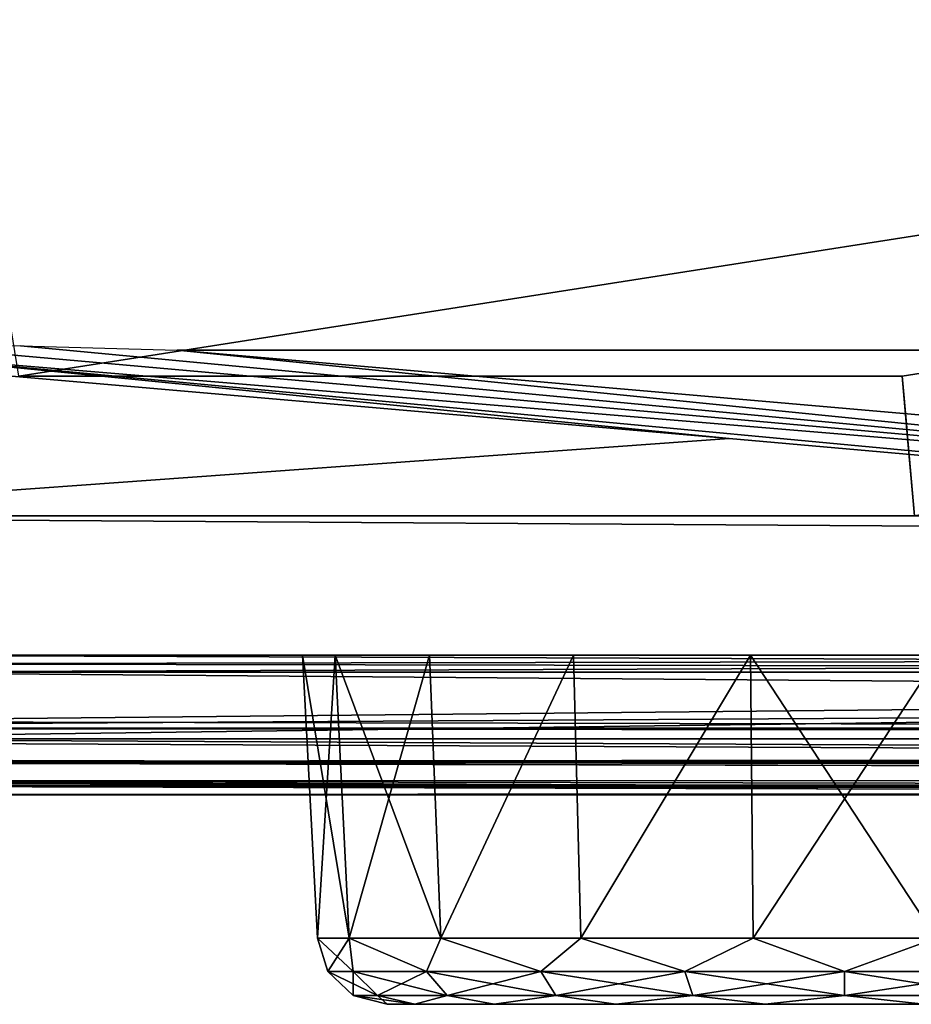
# Model space of a CAD drawing. Header units: millimetres. Extents: x -125 to 125, y -4 to 53.
# Tile 10 of 140: x -118.41 to -112.02, y -3.5 to 3.55. Entities that reach past the tile are written whole.
import ezdxf

# ---------------------------------------------------------------- set-up
doc = ezdxf.new("R2010")
doc.units = ezdxf.units.MM
doc.header["$LTSCALE"] = 65.185185
for name, color, linetype in [('1', 7, 'CONTINUOUS'), ('14', 7, 'CONTINUOUS'), ('18', 7, 'CONTINUOUS'), ('2', 7, 'CONTINUOUS'), ('20', 7, 'CONTINUOUS'), ('205', 7, 'CONTINUOUS'), ('207', 7, 'CONTINUOUS'), ('209', 7, 'CONTINUOUS'), ('21', 7, 'CONTINUOUS'), ('211', 7, 'CONTINUOUS'), ('23', 7, 'CONTINUOUS'), ('257', 7, 'CONTINUOUS'), ('258', 7, 'CONTINUOUS'), ('259', 7, 'CONTINUOUS'), ('26', 7, 'CONTINUOUS'), ('261', 7, 'CONTINUOUS'), ('267', 7, 'CONTINUOUS'), ('268', 7, 'CONTINUOUS'), ('269', 7, 'CONTINUOUS'), ('270', 7, 'CONTINUOUS'), ('28', 7, 'CONTINUOUS'), ('3', 7, 'CONTINUOUS'), ('4', 7, 'CONTINUOUS'), ('505', 7, 'CONTINUOUS'), ('507', 7, 'CONTINUOUS'), ('509', 7, 'CONTINUOUS'), ('511', 7, 'CONTINUOUS'), ('514', 7, 'CONTINUOUS'), ('6', 7, 'CONTINUOUS')]:
    doc.layers.add(name, color=color, linetype=linetype)

msp = doc.modelspace()

# ---------------------------------------------------------------- linework, layer by layer
at = {"layer": '1', "color": 7, "linetype": 'Continuous'}
for points in [[(-123.8345, -2, -124.334), (-41.8745, -2, -124.334), (-122.9176, -2, -122.9176), (-123.8345, -2, -124.334)], [(-95.8279, -2, 122.6915), (-123.8345, -2, 124.334), (-122.9176, -2, 122.9176), (-95.8279, -2, 122.6915)], [(-68.5248, -2, 122.5202), (-123.8345, -2, 124.334), (-95.8279, -2, 122.6915), (-68.5248, -2, 122.5202)], [(-42.0544, -2, 123.1456), (-123.8345, -2, 124.334), (-68.5248, -2, 122.5202), (-42.0544, -2, 123.1456)], [(-42.0544, -2, 123.762), (-123.8345, -2, 124.334), (-42.0544, -2, 123.1456), (-42.0544, -2, 123.762)], [(-42.0073, -2, 124.0654), (-123.8345, -2, 124.334), (-42.0544, -2, 123.762), (-42.0073, -2, 124.0654)], [(-41.8745, -2, 124.334), (-123.8345, -2, 124.334), (-42.0073, -2, 124.0654), (-41.8745, -2, 124.334)], [(-122.9176, -2, -122.9176), (-41.8745, -2, -124.334), (-95.8564, -2, -122.6916), (-122.9176, -2, -122.9176)]]:
    msp.add_3dface(points, dxfattribs=at)
at = {"layer": '14', "color": 7, "linetype": 'Continuous'}
for points in [[(-123.8345, -1.5218, -124.8336), (123.8345, -1.5218, -124.8336), (123.8345, -1.7623, -124.7597), (-123.8345, -1.5218, -124.8336)], [(-123.8345, -1.5218, -124.8336), (123.8345, -1.7623, -124.7597), (-123.8345, -1.7623, -124.7597), (-123.8345, -1.5218, -124.8336)], [(123.8345, -1.7623, -124.7597), (123.8345, -1.9366, -124.5777), (-123.8345, -1.7623, -124.7597), (123.8345, -1.7623, -124.7597)], [(41.0668, -1.9508, -124.5504), (38.9332, -1.9508, -124.5504), (-123.8345, -1.7623, -124.7597), (41.0668, -1.9508, -124.5504)], [(123.8345, -1.9366, -124.5777), (41.0668, -1.9508, -124.5504), (-123.8345, -1.7623, -124.7597), (123.8345, -1.9366, -124.5777)], [(-123.8345, -1.9366, -124.5777), (-123.8345, -1.7623, -124.7597), (-41.0668, -1.9508, -124.5504), (-123.8345, -1.9366, -124.5777)], [(-38.9332, -1.9508, -124.5504), (-41.0668, -1.9508, -124.5504), (-123.8345, -1.7623, -124.7597), (-38.9332, -1.9508, -124.5504)], [(38.9332, -1.9508, -124.5504), (-38.9332, -1.9508, -124.5504), (-123.8345, -1.7623, -124.7597), (38.9332, -1.9508, -124.5504)], [(-41.8745, -2, -124.334), (-123.8345, -1.9366, -124.5777), (-41.7134, -1.9917, -124.425), (-41.8745, -2, -124.334)], [(-41.8745, -2, -124.334), (-123.8345, -2, -124.334), (-123.8345, -1.9366, -124.5777), (-41.8745, -2, -124.334)], [(-41.2741, -1.9561, -124.539), (-123.8345, -1.9366, -124.5777), (-41.0668, -1.9508, -124.5504), (-41.2741, -1.9561, -124.539)], [(-41.4902, -1.9714, -124.5008), (-123.8345, -1.9366, -124.5777), (-41.2741, -1.9561, -124.539), (-41.4902, -1.9714, -124.5008)], [(-41.7134, -1.9917, -124.425), (-123.8345, -1.9366, -124.5777), (-41.4902, -1.9714, -124.5008), (-41.7134, -1.9917, -124.425)]]:
    msp.add_3dface(points, dxfattribs=at)
at = {"layer": '18', "color": 7, "linetype": 'Continuous'}
for points in [[(123.8345, -1.5218, 124.8336), (-123.8345, -1.5218, 124.8336), (-123.8345, -1.7623, 124.7597), (123.8345, -1.5218, 124.8336)], [(123.8345, -1.5218, 124.8336), (-123.8345, -1.7623, 124.7597), (123.8345, -1.7623, 124.7597), (123.8345, -1.5218, 124.8336)], [(-123.8345, -1.7623, 124.7597), (-123.8345, -1.9366, 124.5777), (123.8345, -1.7623, 124.7597), (-123.8345, -1.7623, 124.7597)], [(-123.8345, -1.9366, 124.5777), (-41.0668, -1.9508, 124.5504), (123.8345, -1.7623, 124.7597), (-123.8345, -1.9366, 124.5777)], [(-123.8345, -1.9366, 124.5777), (-123.8345, -2, 124.334), (-41.0668, -1.9508, 124.5504), (-123.8345, -1.9366, 124.5777)], [(-41.0668, -1.9508, 124.5504), (-123.8345, -2, 124.334), (-41.2731, -1.956, 124.5391), (-41.0668, -1.9508, 124.5504)], [(-41.2731, -1.956, 124.5391), (-123.8345, -2, 124.334), (-41.5021, -1.9724, 124.4978), (-41.2731, -1.956, 124.5391)], [(-41.5021, -1.9724, 124.4978), (-123.8345, -2, 124.334), (-41.7201, -1.9922, 124.422), (-41.5021, -1.9724, 124.4978)], [(-123.8345, -2, 124.334), (-41.8745, -2, 124.334), (-41.7201, -1.9922, 124.422), (-123.8345, -2, 124.334)]]:
    msp.add_3dface(points, dxfattribs=at)
at = {"layer": '2', "color": 7, "linetype": 'Continuous'}
for points in [[(-123.901, 0, 124.9), (123.901, 0, 124.9), (-123.901, 0, -124.9), (-123.901, 0, 124.9)], [(-123.901, 0, -124.9), (123.901, 0, 124.9), (123.901, 0, -124.9), (-123.901, 0, -124.9)]]:
    msp.add_3dface(points, dxfattribs=at)
at = {"layer": '20', "color": 7, "linetype": 'Continuous'}
for points in [[(17.1336, -1, 120.1095), (-120.6472, -1, 119.9336), (120.6472, -1, 119.9336), (17.1336, -1, 120.1095)], [(-17.1336, -1, -120.1095), (-120.6472, -1, -119.9336), (-120.5945, -1, -120.2479), (-17.1336, -1, -120.1095)], [(120.6472, -1, -119.9336), (-120.6472, -1, -119.9336), (-17.1336, -1, -120.1095), (120.6472, -1, -119.9336)], [(120.3783, -1, -85.6675), (-120.6472, -1, -119.9336), (120.6472, -1, -119.9336), (120.3783, -1, -85.6675)], [(-120.3783, -1, -85.6675), (-120.6472, -1, -119.9336), (120.3783, -1, -85.6675), (-120.3783, -1, -85.6675)], [(-17.1336, -1, 120.1095), (-120.6472, -1, 119.9336), (17.1336, -1, 120.1095), (-17.1336, -1, 120.1095)], [(-51.4007, -1, 120.1991), (-120.6472, -1, 119.9336), (-17.1336, -1, 120.1095), (-51.4007, -1, 120.1991)], [(-120.5945, -1, 120.2479), (-120.6472, -1, 119.9336), (-51.4007, -1, 120.1991), (-120.5945, -1, 120.2479)], [(-120.6472, -1, 119.9336), (-120.3783, -1, 85.6675), (120.6472, -1, 119.9336), (-120.6472, -1, 119.9336)], [(-120.4588, -1, 120.4588), (-120.5945, -1, 120.2479), (-85.6675, -1, 120.3783), (-120.4588, -1, 120.4588)], [(-51.4007, -1, -120.1991), (-17.1336, -1, -120.1095), (-120.5945, -1, -120.2479), (-51.4007, -1, -120.1991)], [(-85.6675, -1, 120.3783), (-120.5945, -1, 120.2479), (-51.4007, -1, 120.1991), (-85.6675, -1, 120.3783)], [(-120.4588, -1, -120.4588), (-85.6675, -1, -120.3783), (-120.5945, -1, -120.2479), (-120.4588, -1, -120.4588)], [(-85.6675, -1, -120.3783), (-51.4007, -1, -120.1991), (-120.5945, -1, -120.2479), (-85.6675, -1, -120.3783)], [(-119.9336, -1, 120.6472), (-120.4588, -1, 120.4588), (-85.6675, -1, 120.3783), (-119.9336, -1, 120.6472)], [(-120.2479, -1, -120.5945), (-85.6675, -1, -120.3783), (-120.4588, -1, -120.4588), (-120.2479, -1, -120.5945)], [(120.1991, -1, -51.4007), (-120.3783, -1, -85.6675), (120.3783, -1, -85.6675), (120.1991, -1, -51.4007)], [(-120.1991, -1, -51.4007), (-120.3783, -1, -85.6675), (120.1991, -1, -51.4007), (-120.1991, -1, -51.4007)], [(120.6472, -1, 119.9336), (-120.3783, -1, 85.6675), (120.3783, -1, 85.6675), (120.6472, -1, 119.9336)], [(-120.3783, -1, 85.6675), (-120.1991, -1, 51.4007), (120.3783, -1, 85.6675), (-120.3783, -1, 85.6675)], [(-119.9336, -1, -120.6472), (-85.6675, -1, -120.3783), (-120.2479, -1, -120.5945), (-119.9336, -1, -120.6472)], [(-120.1991, -1, 51.4007), (-120.1095, -1, 17.1336), (120.1991, -1, 51.4007), (-120.1991, -1, 51.4007)], [(120.1095, -1, -17.1336), (-120.1991, -1, -51.4007), (120.1991, -1, -51.4007), (120.1095, -1, -17.1336)], [(-120.1095, -1, -17.1336), (-120.1991, -1, -51.4007), (120.1095, -1, -17.1336), (-120.1095, -1, -17.1336)], [(120.3783, -1, 85.6675), (-120.1991, -1, 51.4007), (120.1991, -1, 51.4007), (120.3783, -1, 85.6675)], [(120.1095, -1, 17.1336), (-120.1095, -1, -17.1336), (120.1095, -1, -17.1336), (120.1095, -1, 17.1336)], [(-120.1095, -1, 17.1336), (-120.1095, -1, -17.1336), (120.1095, -1, 17.1336), (-120.1095, -1, 17.1336)], [(120.1991, -1, 51.4007), (-120.1095, -1, 17.1336), (120.1095, -1, 17.1336), (120.1991, -1, 51.4007)]]:
    msp.add_3dface(points, dxfattribs=at)
at = {"layer": '205', "color": 7, "linetype": 'Continuous'}
for points in [[(-120.0561, -1.1213, 120.7696), (-85.6675, -1, 120.3783), (-84.8372, -1.1213, 120.4942), (-120.0561, -1.1213, 120.7696)], [(-85.6675, -1, 120.3783), (-120.0561, -1.1213, 120.7696), (-119.9949, -1.0607, 120.7084), (-85.6675, -1, 120.3783)], [(-119.9336, -1, 120.6472), (-85.6675, -1, 120.3783), (-119.9949, -1.0607, 120.7084), (-119.9336, -1, 120.6472)]]:
    msp.add_3dface(points, dxfattribs=at)
at = {"layer": '207', "color": 7, "linetype": 'Continuous'}
for points in [[(-119.9336, -1, -120.6472), (-119.9949, -1.0607, -120.7084), (-86.1635, -1.1213, -120.5029), (-119.9336, -1, -120.6472)], [(-85.6675, -1, -120.3783), (-119.9336, -1, -120.6472), (-86.1635, -1.1213, -120.5029), (-85.6675, -1, -120.3783)], [(-119.9949, -1.0607, -120.7084), (-120.0561, -1.1213, -120.7696), (-86.1635, -1.1213, -120.5029), (-119.9949, -1.0607, -120.7084)]]:
    msp.add_3dface(points, dxfattribs=at)
at = {"layer": '209', "color": 7, "linetype": 'Continuous'}
for points in [[(-60.452, -1.5981, -120.9804), (-120.0561, -1.1213, -120.7696), (-120.6273, -1.4734, -121.1984), (-60.452, -1.5981, -120.9804)], [(-86.1635, -1.1213, -120.5029), (-120.0561, -1.1213, -120.7696), (-60.452, -1.5981, -120.9804), (-86.1635, -1.1213, -120.5029)], [(-120.8934, -1.5978, -121.3982), (-60.452, -1.5981, -120.9804), (-120.6273, -1.4734, -121.1984), (-120.8934, -1.5978, -121.3982)], [(-121.2886, -1.7463, -121.6948), (-60.9384, -1.898, -121.7069), (-120.8934, -1.5978, -121.3982), (-121.2886, -1.7463, -121.6948)], [(-120.8934, -1.5978, -121.3982), (-60.9384, -1.898, -121.7069), (-60.452, -1.5981, -120.9804), (-120.8934, -1.5978, -121.3982)], [(-121.8706, -1.8979, -122.1317), (-60.9384, -1.898, -121.7069), (-121.2886, -1.7463, -121.6948), (-121.8706, -1.8979, -122.1317)], [(-122.0625, -1.9323, -122.2757), (-95.8564, -2, -122.6916), (-121.8706, -1.8979, -122.1317), (-122.0625, -1.9323, -122.2757)], [(-95.8564, -2, -122.6916), (-68.7932, -2, -122.5215), (-121.8706, -1.8979, -122.1317), (-95.8564, -2, -122.6916)], [(-121.8706, -1.8979, -122.1317), (-68.7932, -2, -122.5215), (-60.9384, -1.898, -121.7069), (-121.8706, -1.8979, -122.1317)], [(-122.9176, -2, -122.9176), (-95.8564, -2, -122.6916), (-122.0625, -1.9323, -122.2757), (-122.9176, -2, -122.9176)]]:
    msp.add_3dface(points, dxfattribs=at)
at = {"layer": '21', "color": 7, "linetype": 'Continuous'}
for points in [[(-116.147, -1, -113.8274), (-116.2748, -3.0262, -112.5), (-116.381, -1, -112.5), (-116.147, -1, -113.8274)], [(-116.0472, -3.0262, -113.7911), (-116.2748, -3.0262, -112.5), (-116.147, -1, -113.8274), (-116.0472, -3.0262, -113.7911)], [(-115.473, -1, -114.9947), (-116.0472, -3.0262, -113.7911), (-116.147, -1, -113.8274), (-115.473, -1, -114.9947)], [(-115.3917, -3.0262, -114.9264), (-116.0472, -3.0262, -113.7911), (-115.473, -1, -114.9947), (-115.3917, -3.0262, -114.9264)], [(-114.4405, -1, -115.861), (-115.3917, -3.0262, -114.9264), (-115.473, -1, -114.9947), (-114.4405, -1, -115.861)], [(-114.3874, -3.0262, -115.7691), (-115.3917, -3.0262, -114.9264), (-114.4405, -1, -115.861), (-114.3874, -3.0262, -115.7691)], [(-113.1739, -1, -116.3221), (-114.3874, -3.0262, -115.7691), (-114.4405, -1, -115.861), (-113.1739, -1, -116.3221)], [(-113.1555, -3.0262, -116.2175), (-114.3874, -3.0262, -115.7691), (-113.1739, -1, -116.3221), (-113.1555, -3.0262, -116.2175)], [(-111.8261, -1, -116.3221), (-113.1555, -3.0262, -116.2175), (-113.1739, -1, -116.3221), (-111.8261, -1, -116.3221)], [(-111.8445, -3.0262, -116.2175), (-113.1555, -3.0262, -116.2175), (-111.8261, -1, -116.3221), (-111.8445, -3.0262, -116.2175)]]:
    msp.add_3dface(points, dxfattribs=at)
at = {"layer": '211', "color": 7, "linetype": 'Continuous'}
for points in [[(-84.8372, -1.1213, 120.4942), (-120.8934, -1.5978, 121.3982), (-120.6273, -1.4734, 121.1984), (-84.8372, -1.1213, 120.4942)], [(-84.8372, -1.1213, 120.4942), (-60.452, -1.5981, 120.9804), (-120.8934, -1.5978, 121.3982), (-84.8372, -1.1213, 120.4942)], [(-120.0561, -1.1213, 120.7696), (-84.8372, -1.1213, 120.4942), (-120.6273, -1.4734, 121.1984), (-120.0561, -1.1213, 120.7696)], [(-120.95, -1.6216, 121.4407), (-60.9384, -1.898, 121.7069), (-121.2886, -1.7463, 121.6948), (-120.95, -1.6216, 121.4407)], [(-120.8934, -1.5978, 121.3982), (-60.9384, -1.898, 121.7069), (-120.95, -1.6216, 121.4407), (-120.8934, -1.5978, 121.3982)], [(-60.452, -1.5981, 120.9804), (-60.9384, -1.898, 121.7069), (-120.8934, -1.5978, 121.3982), (-60.452, -1.5981, 120.9804)], [(-60.9384, -1.898, 121.7069), (-121.8706, -1.8979, 122.1317), (-121.2886, -1.7463, 121.6948), (-60.9384, -1.898, 121.7069)], [(-121.8706, -1.8979, 122.1317), (-95.8279, -2, 122.6915), (-121.9179, -1.907, 122.1672), (-121.8706, -1.8979, 122.1317)], [(-60.9384, -1.898, 121.7069), (-95.8279, -2, 122.6915), (-121.8706, -1.8979, 122.1317), (-60.9384, -1.898, 121.7069)], [(-95.8279, -2, 122.6915), (-122.9176, -2, 122.9176), (-122.0625, -1.9323, 122.2757), (-95.8279, -2, 122.6915)], [(-121.9179, -1.907, 122.1672), (-95.8279, -2, 122.6915), (-122.0625, -1.9323, 122.2757), (-121.9179, -1.907, 122.1672)]]:
    msp.add_3dface(points, dxfattribs=at)
at = {"layer": '23', "color": 7, "linetype": 'Continuous'}
for points in [[(-116.147, -1, 111.1726), (-116.2748, -3.0262, 112.5), (-116.381, -1, 112.5), (-116.147, -1, 111.1726)], [(-116.0472, -3.0262, 111.2089), (-116.2748, -3.0262, 112.5), (-116.147, -1, 111.1726), (-116.0472, -3.0262, 111.2089)], [(-115.473, -1, 110.0053), (-116.0472, -3.0262, 111.2089), (-116.147, -1, 111.1726), (-115.473, -1, 110.0053)], [(-115.3917, -3.0262, 110.0736), (-116.0472, -3.0262, 111.2089), (-115.473, -1, 110.0053), (-115.3917, -3.0262, 110.0736)], [(-114.4405, -1, 109.139), (-115.3917, -3.0262, 110.0736), (-115.473, -1, 110.0053), (-114.4405, -1, 109.139)], [(-114.3874, -3.0262, 109.2309), (-115.3917, -3.0262, 110.0736), (-114.4405, -1, 109.139), (-114.3874, -3.0262, 109.2309)], [(-113.1739, -1, 108.6779), (-114.3874, -3.0262, 109.2309), (-114.4405, -1, 109.139), (-113.1739, -1, 108.6779)], [(-113.1555, -3.0262, 108.7825), (-114.3874, -3.0262, 109.2309), (-113.1739, -1, 108.6779), (-113.1555, -3.0262, 108.7825)], [(-111.8261, -1, 108.6779), (-113.1555, -3.0262, 108.7825), (-113.1739, -1, 108.6779), (-111.8261, -1, 108.6779)], [(-111.8445, -3.0262, 108.7825), (-113.1555, -3.0262, 108.7825), (-111.8261, -1, 108.6779), (-111.8445, -3.0262, 108.7825)]]:
    msp.add_3dface(points, dxfattribs=at)
at = {"layer": '257', "color": 7, "linetype": 'Continuous'}
msp.add_3dface([(-83.7711, 1.1868, 123.0492), (-117.2787, 1.1868, 123.3064), (-110.1624, 0.5645, 123.3543), (-83.7711, 1.1868, 123.0492)], dxfattribs=at)
at = {"layer": '258', "color": 7, "linetype": 'Continuous'}
msp.add_3dface([(-117.2787, 1.1868, -123.3064), (-83.7711, 1.1868, -123.0492), (-110.7374, 0.6153, -123.3502), (-117.2787, 1.1868, -123.3064)], dxfattribs=at)
at = {"layer": '259', "color": 7, "linetype": 'Continuous'}
for points in [[(-113.3263, 0.5543, -123.4232), (-121.0144, 0, -123.9438), (-119.5364, 1.093, -123.3834), (-113.3263, 0.5543, -123.4232)], [(-107.0568, 0, -123.4683), (-121.0144, 0, -123.9438), (-113.3263, 0.5543, -123.4232), (-107.0568, 0, -123.4683)]]:
    msp.add_3dface(points, dxfattribs=at)
at = {"layer": '26', "color": 7, "linetype": 'Continuous'}
for points in [[(-116.381, -1, 112.5), (-116.2748, -3.0262, 112.5), (-116.0472, -3.0262, 113.7911), (-116.381, -1, 112.5)], [(-116.381, -1, 112.5), (-116.0472, -3.0262, 113.7911), (-116.147, -1, 113.8274), (-116.381, -1, 112.5)], [(-116.147, -1, 113.8274), (-115.3917, -3.0262, 114.9264), (-115.473, -1, 114.9947), (-116.147, -1, 113.8274)], [(-116.0472, -3.0262, 113.7911), (-115.3917, -3.0262, 114.9264), (-116.147, -1, 113.8274), (-116.0472, -3.0262, 113.7911)], [(-115.473, -1, 114.9947), (-115.3917, -3.0262, 114.9264), (-114.4405, -1, 115.861), (-115.473, -1, 114.9947)], [(-115.3917, -3.0262, 114.9264), (-114.3874, -3.0262, 115.7691), (-114.4405, -1, 115.861), (-115.3917, -3.0262, 114.9264)], [(-114.4405, -1, 115.861), (-114.3874, -3.0262, 115.7691), (-113.1739, -1, 116.3221), (-114.4405, -1, 115.861)], [(-114.3874, -3.0262, 115.7691), (-113.1555, -3.0262, 116.2175), (-113.1739, -1, 116.3221), (-114.3874, -3.0262, 115.7691)], [(-113.1739, -1, 116.3221), (-111.8445, -3.0262, 116.2175), (-111.8261, -1, 116.3221), (-113.1739, -1, 116.3221)], [(-113.1555, -3.0262, 116.2175), (-111.8445, -3.0262, 116.2175), (-113.1739, -1, 116.3221), (-113.1555, -3.0262, 116.2175)]]:
    msp.add_3dface(points, dxfattribs=at)
at = {"layer": '261', "color": 7, "linetype": 'Continuous'}
for points in [[(-119.5298, 1.168, -123.3514), (-119.523, 1.2452, -123.3248), (-105.5124, 0, -123.4261), (-119.5298, 1.168, -123.3514)], [(-119.523, 1.2452, -123.3248), (-118.4009, 1.216, -123.3134), (-105.5124, 0, -123.4261), (-119.523, 1.2452, -123.3248)], [(-118.4009, 1.216, -123.3134), (-117.2787, 1.1868, -123.3064), (-105.5124, 0, -123.4261), (-118.4009, 1.216, -123.3134)], [(-113.3263, 0.5543, -123.4232), (-119.5364, 1.093, -123.3834), (-119.5298, 1.168, -123.3514), (-113.3263, 0.5543, -123.4232)], [(-107.0568, 0, -123.4683), (-113.3263, 0.5543, -123.4232), (-119.5298, 1.168, -123.3514), (-107.0568, 0, -123.4683)], [(-107.0568, 0, -123.4683), (-119.5298, 1.168, -123.3514), (-105.5124, 0, -123.4261), (-107.0568, 0, -123.4683)], [(-117.2787, 1.1868, -123.3064), (-110.7374, 0.6153, -123.3502), (-105.5124, 0, -123.4261), (-117.2787, 1.1868, -123.3064)]]:
    msp.add_3dface(points, dxfattribs=at)
at = {"layer": '267', "color": 7, "linetype": 'Continuous'}
for points in [[(-116.2748, -3.0262, -112.5), (-116.0472, -3.0262, -113.7911), (-116.1995, -3.265, -112.5), (-116.2748, -3.0262, -112.5)], [(-116.0472, -3.0262, -113.7911), (-116.0185, -3.265, -113.6432), (-116.1995, -3.265, -112.5), (-116.0472, -3.0262, -113.7911)], [(-116.0472, -3.0262, -113.7911), (-115.493, -3.265, -114.6745), (-116.0185, -3.265, -113.6432), (-116.0472, -3.0262, -113.7911)], [(-116.0472, -3.0262, -113.7911), (-115.3917, -3.0262, -114.9264), (-115.493, -3.265, -114.6745), (-116.0472, -3.0262, -113.7911)], [(-115.3917, -3.0262, -114.9264), (-114.6745, -3.265, -115.493), (-115.493, -3.265, -114.6745), (-115.3917, -3.0262, -114.9264)], [(-115.3917, -3.0262, -114.9264), (-114.3874, -3.0262, -115.7691), (-114.6745, -3.265, -115.493), (-115.3917, -3.0262, -114.9264)], [(-114.3874, -3.0262, -115.7691), (-113.6432, -3.265, -116.0185), (-114.6745, -3.265, -115.493), (-114.3874, -3.0262, -115.7691)], [(-114.3874, -3.0262, -115.7691), (-113.1555, -3.0262, -116.2175), (-113.6432, -3.265, -116.0185), (-114.3874, -3.0262, -115.7691)], [(-113.1555, -3.0262, -116.2175), (-112.5, -3.265, -116.1995), (-113.6432, -3.265, -116.0185), (-113.1555, -3.0262, -116.2175)], [(-113.1555, -3.0262, -116.2175), (-111.8445, -3.0262, -116.2175), (-112.5, -3.265, -116.1995), (-113.1555, -3.0262, -116.2175)], [(-111.8445, -3.0262, -116.2175), (-111.3568, -3.265, -116.0185), (-112.5, -3.265, -116.1995), (-111.8445, -3.0262, -116.2175)], [(-116.0185, -3.265, -113.6432), (-116.0177, -3.4374, -112.5), (-116.1995, -3.265, -112.5), (-116.0185, -3.265, -113.6432)], [(-115.8455, -3.4374, -113.587), (-116.0177, -3.4374, -112.5), (-116.0185, -3.265, -113.6432), (-115.8455, -3.4374, -113.587)], [(-115.493, -3.265, -114.6745), (-115.8455, -3.4374, -113.587), (-116.0185, -3.265, -113.6432), (-115.493, -3.265, -114.6745)], [(-115.3459, -3.4374, -114.5677), (-115.8455, -3.4374, -113.587), (-115.493, -3.265, -114.6745), (-115.3459, -3.4374, -114.5677)], [(-114.6745, -3.265, -115.493), (-115.3459, -3.4374, -114.5677), (-115.493, -3.265, -114.6745), (-114.6745, -3.265, -115.493)], [(-114.5677, -3.4374, -115.3459), (-115.3459, -3.4374, -114.5677), (-114.6745, -3.265, -115.493), (-114.5677, -3.4374, -115.3459)], [(-113.6432, -3.265, -116.0185), (-114.5677, -3.4374, -115.3459), (-114.6745, -3.265, -115.493), (-113.6432, -3.265, -116.0185)], [(-113.587, -3.4374, -115.8455), (-114.5677, -3.4374, -115.3459), (-113.6432, -3.265, -116.0185), (-113.587, -3.4374, -115.8455)], [(-112.5, -3.265, -116.1995), (-113.587, -3.4374, -115.8455), (-113.6432, -3.265, -116.0185), (-112.5, -3.265, -116.1995)], [(-112.5, -3.4374, -116.0177), (-113.587, -3.4374, -115.8455), (-112.5, -3.265, -116.1995), (-112.5, -3.4374, -116.0177)], [(-111.413, -3.4374, -115.8455), (-112.5, -3.4374, -116.0177), (-111.3568, -3.265, -116.0185), (-111.413, -3.4374, -115.8455)], [(-111.3568, -3.265, -116.0185), (-112.5, -3.4374, -116.0177), (-112.5, -3.265, -116.1995), (-111.3568, -3.265, -116.0185)], [(-115.8455, -3.4374, -113.587), (-115.7755, -3.5, -112.5), (-116.0177, -3.4374, -112.5), (-115.8455, -3.4374, -113.587)], [(-115.3459, -3.4374, -114.5677), (-115.578, -3.5, -113.6202), (-115.8455, -3.4374, -113.587), (-115.3459, -3.4374, -114.5677)], [(-115.578, -3.5, -113.6202), (-115.7755, -3.5, -112.5), (-115.8455, -3.4374, -113.587), (-115.578, -3.5, -113.6202)], [(-115.0092, -3.5, -114.6054), (-115.578, -3.5, -113.6202), (-115.3459, -3.4374, -114.5677), (-115.0092, -3.5, -114.6054)], [(-114.5677, -3.4374, -115.3459), (-115.0092, -3.5, -114.6054), (-115.3459, -3.4374, -114.5677), (-114.5677, -3.4374, -115.3459)], [(-114.1378, -3.5, -115.3367), (-115.0092, -3.5, -114.6054), (-114.5677, -3.4374, -115.3459), (-114.1378, -3.5, -115.3367)], [(-113.587, -3.4374, -115.8455), (-114.1378, -3.5, -115.3367), (-114.5677, -3.4374, -115.3459), (-113.587, -3.4374, -115.8455)], [(-113.0688, -3.5, -115.7258), (-114.1378, -3.5, -115.3367), (-113.587, -3.4374, -115.8455), (-113.0688, -3.5, -115.7258)], [(-112.5, -3.4374, -116.0177), (-113.0688, -3.5, -115.7258), (-113.587, -3.4374, -115.8455), (-112.5, -3.4374, -116.0177)], [(-111.9312, -3.5, -115.7258), (-113.0688, -3.5, -115.7258), (-112.5, -3.4374, -116.0177), (-111.9312, -3.5, -115.7258)], [(-111.413, -3.4374, -115.8455), (-111.9312, -3.5, -115.7258), (-112.5, -3.4374, -116.0177), (-111.413, -3.4374, -115.8455)]]:
    msp.add_3dface(points, dxfattribs=at)
at = {"layer": '268', "color": 7, "linetype": 'Continuous'}
for points in [[(-116.0472, -3.0262, -111.2089), (-116.2748, -3.0262, -112.5), (-116.0185, -3.265, -111.3568), (-116.0472, -3.0262, -111.2089)], [(-116.2748, -3.0262, -112.5), (-116.1995, -3.265, -112.5), (-116.0185, -3.265, -111.3568), (-116.2748, -3.0262, -112.5)], [(-115.3917, -3.0262, -110.0736), (-116.0472, -3.0262, -111.2089), (-115.493, -3.265, -110.3255), (-115.3917, -3.0262, -110.0736)], [(-116.0472, -3.0262, -111.2089), (-116.0185, -3.265, -111.3568), (-115.493, -3.265, -110.3255), (-116.0472, -3.0262, -111.2089)], [(-115.3917, -3.0262, -110.0736), (-115.493, -3.265, -110.3255), (-114.6745, -3.265, -109.507), (-115.3917, -3.0262, -110.0736)], [(-114.3874, -3.0262, -109.2309), (-115.3917, -3.0262, -110.0736), (-114.6745, -3.265, -109.507), (-114.3874, -3.0262, -109.2309)], [(-114.3874, -3.0262, -109.2309), (-114.6745, -3.265, -109.507), (-113.6432, -3.265, -108.9815), (-114.3874, -3.0262, -109.2309)], [(-113.1555, -3.0262, -108.7825), (-114.3874, -3.0262, -109.2309), (-113.6432, -3.265, -108.9815), (-113.1555, -3.0262, -108.7825)], [(-113.1555, -3.0262, -108.7825), (-113.6432, -3.265, -108.9815), (-112.5, -3.265, -108.8005), (-113.1555, -3.0262, -108.7825)], [(-111.8445, -3.0262, -108.7825), (-113.1555, -3.0262, -108.7825), (-112.5, -3.265, -108.8005), (-111.8445, -3.0262, -108.7825)], [(-111.8445, -3.0262, -108.7825), (-112.5, -3.265, -108.8005), (-111.3568, -3.265, -108.9815), (-111.8445, -3.0262, -108.7825)], [(-116.1995, -3.265, -112.5), (-115.8455, -3.4374, -111.413), (-116.0185, -3.265, -111.3568), (-116.1995, -3.265, -112.5)], [(-116.1995, -3.265, -112.5), (-116.0177, -3.4374, -112.5), (-115.8455, -3.4374, -111.413), (-116.1995, -3.265, -112.5)], [(-116.0185, -3.265, -111.3568), (-115.3459, -3.4374, -110.4323), (-115.493, -3.265, -110.3255), (-116.0185, -3.265, -111.3568)], [(-115.8455, -3.4374, -111.413), (-115.3459, -3.4374, -110.4323), (-116.0185, -3.265, -111.3568), (-115.8455, -3.4374, -111.413)], [(-115.493, -3.265, -110.3255), (-114.5677, -3.4374, -109.6541), (-114.6745, -3.265, -109.507), (-115.493, -3.265, -110.3255)], [(-115.3459, -3.4374, -110.4323), (-114.5677, -3.4374, -109.6541), (-115.493, -3.265, -110.3255), (-115.3459, -3.4374, -110.4323)], [(-114.6745, -3.265, -109.507), (-113.587, -3.4374, -109.1545), (-113.6432, -3.265, -108.9815), (-114.6745, -3.265, -109.507)], [(-114.5677, -3.4374, -109.6541), (-113.587, -3.4374, -109.1545), (-114.6745, -3.265, -109.507), (-114.5677, -3.4374, -109.6541)], [(-113.6432, -3.265, -108.9815), (-112.5, -3.4374, -108.9823), (-112.5, -3.265, -108.8005), (-113.6432, -3.265, -108.9815)], [(-113.587, -3.4374, -109.1545), (-112.5, -3.4374, -108.9823), (-113.6432, -3.265, -108.9815), (-113.587, -3.4374, -109.1545)], [(-112.5, -3.265, -108.8005), (-111.413, -3.4374, -109.1545), (-111.3568, -3.265, -108.9815), (-112.5, -3.265, -108.8005)], [(-112.5, -3.4374, -108.9823), (-111.413, -3.4374, -109.1545), (-112.5, -3.265, -108.8005), (-112.5, -3.4374, -108.9823)], [(-115.7755, -3.5, -112.5), (-115.578, -3.5, -111.3798), (-116.0177, -3.4374, -112.5), (-115.7755, -3.5, -112.5)], [(-116.0177, -3.4374, -112.5), (-115.578, -3.5, -111.3798), (-115.8455, -3.4374, -111.413), (-116.0177, -3.4374, -112.5)], [(-115.8455, -3.4374, -111.413), (-115.578, -3.5, -111.3798), (-115.3459, -3.4374, -110.4323), (-115.8455, -3.4374, -111.413)], [(-115.578, -3.5, -111.3798), (-115.0092, -3.5, -110.3946), (-115.3459, -3.4374, -110.4323), (-115.578, -3.5, -111.3798)], [(-115.3459, -3.4374, -110.4323), (-115.0092, -3.5, -110.3946), (-114.5677, -3.4374, -109.6541), (-115.3459, -3.4374, -110.4323)], [(-115.0092, -3.5, -110.3946), (-114.1378, -3.5, -109.6633), (-114.5677, -3.4374, -109.6541), (-115.0092, -3.5, -110.3946)], [(-114.5677, -3.4374, -109.6541), (-114.1378, -3.5, -109.6633), (-113.587, -3.4374, -109.1545), (-114.5677, -3.4374, -109.6541)], [(-114.1378, -3.5, -109.6633), (-113.0688, -3.5, -109.2742), (-113.587, -3.4374, -109.1545), (-114.1378, -3.5, -109.6633)], [(-113.587, -3.4374, -109.1545), (-113.0688, -3.5, -109.2742), (-112.5, -3.4374, -108.9823), (-113.587, -3.4374, -109.1545)], [(-113.0688, -3.5, -109.2742), (-111.9312, -3.5, -109.2742), (-112.5, -3.4374, -108.9823), (-113.0688, -3.5, -109.2742)], [(-112.5, -3.4374, -108.9823), (-111.9312, -3.5, -109.2742), (-111.413, -3.4374, -109.1545), (-112.5, -3.4374, -108.9823)]]:
    msp.add_3dface(points, dxfattribs=at)
at = {"layer": '269', "color": 7, "linetype": 'Continuous'}
for points in [[(-116.2748, -3.0262, 112.5), (-116.1995, -3.265, 112.5), (-116.0185, -3.265, 113.6432), (-116.2748, -3.0262, 112.5)], [(-116.0472, -3.0262, 113.7911), (-116.2748, -3.0262, 112.5), (-116.0185, -3.265, 113.6432), (-116.0472, -3.0262, 113.7911)], [(-116.0472, -3.0262, 113.7911), (-116.0185, -3.265, 113.6432), (-115.493, -3.265, 114.6745), (-116.0472, -3.0262, 113.7911)], [(-115.3917, -3.0262, 114.9264), (-116.0472, -3.0262, 113.7911), (-115.493, -3.265, 114.6745), (-115.3917, -3.0262, 114.9264)], [(-115.3917, -3.0262, 114.9264), (-115.493, -3.265, 114.6745), (-114.6745, -3.265, 115.493), (-115.3917, -3.0262, 114.9264)], [(-114.3874, -3.0262, 115.7691), (-115.3917, -3.0262, 114.9264), (-114.6745, -3.265, 115.493), (-114.3874, -3.0262, 115.7691)], [(-114.3874, -3.0262, 115.7691), (-114.6745, -3.265, 115.493), (-113.6432, -3.265, 116.0185), (-114.3874, -3.0262, 115.7691)], [(-113.1555, -3.0262, 116.2175), (-114.3874, -3.0262, 115.7691), (-113.6432, -3.265, 116.0185), (-113.1555, -3.0262, 116.2175)], [(-113.1555, -3.0262, 116.2175), (-113.6432, -3.265, 116.0185), (-112.5, -3.265, 116.1995), (-113.1555, -3.0262, 116.2175)], [(-111.8445, -3.0262, 116.2175), (-113.1555, -3.0262, 116.2175), (-112.5, -3.265, 116.1995), (-111.8445, -3.0262, 116.2175)], [(-111.8445, -3.0262, 116.2175), (-112.5, -3.265, 116.1995), (-111.3568, -3.265, 116.0185), (-111.8445, -3.0262, 116.2175)], [(-116.0177, -3.4374, 112.5), (-115.8455, -3.4374, 113.587), (-116.1995, -3.265, 112.5), (-116.0177, -3.4374, 112.5)], [(-116.1995, -3.265, 112.5), (-115.8455, -3.4374, 113.587), (-116.0185, -3.265, 113.6432), (-116.1995, -3.265, 112.5)], [(-115.8455, -3.4374, 113.587), (-115.3459, -3.4374, 114.5677), (-116.0185, -3.265, 113.6432), (-115.8455, -3.4374, 113.587)], [(-116.0185, -3.265, 113.6432), (-115.3459, -3.4374, 114.5677), (-115.493, -3.265, 114.6745), (-116.0185, -3.265, 113.6432)], [(-115.3459, -3.4374, 114.5677), (-114.5677, -3.4374, 115.3459), (-115.493, -3.265, 114.6745), (-115.3459, -3.4374, 114.5677)], [(-115.493, -3.265, 114.6745), (-114.5677, -3.4374, 115.3459), (-114.6745, -3.265, 115.493), (-115.493, -3.265, 114.6745)], [(-114.5677, -3.4374, 115.3459), (-113.587, -3.4374, 115.8455), (-114.6745, -3.265, 115.493), (-114.5677, -3.4374, 115.3459)], [(-114.6745, -3.265, 115.493), (-113.587, -3.4374, 115.8455), (-113.6432, -3.265, 116.0185), (-114.6745, -3.265, 115.493)], [(-113.587, -3.4374, 115.8455), (-112.5, -3.4374, 116.0177), (-113.6432, -3.265, 116.0185), (-113.587, -3.4374, 115.8455)], [(-113.6432, -3.265, 116.0185), (-112.5, -3.4374, 116.0177), (-112.5, -3.265, 116.1995), (-113.6432, -3.265, 116.0185)], [(-112.5, -3.265, 116.1995), (-111.413, -3.4374, 115.8455), (-111.3568, -3.265, 116.0185), (-112.5, -3.265, 116.1995)], [(-112.5, -3.4374, 116.0177), (-111.413, -3.4374, 115.8455), (-112.5, -3.265, 116.1995), (-112.5, -3.4374, 116.0177)], [(-115.7755, -3.5, 112.5), (-115.578, -3.5, 113.6202), (-116.0177, -3.4374, 112.5), (-115.7755, -3.5, 112.5)], [(-116.0177, -3.4374, 112.5), (-115.578, -3.5, 113.6202), (-115.8455, -3.4374, 113.587), (-116.0177, -3.4374, 112.5)], [(-115.8455, -3.4374, 113.587), (-115.578, -3.5, 113.6202), (-115.3459, -3.4374, 114.5677), (-115.8455, -3.4374, 113.587)], [(-115.578, -3.5, 113.6202), (-115.0092, -3.5, 114.6054), (-115.3459, -3.4374, 114.5677), (-115.578, -3.5, 113.6202)], [(-115.3459, -3.4374, 114.5677), (-115.0092, -3.5, 114.6054), (-114.5677, -3.4374, 115.3459), (-115.3459, -3.4374, 114.5677)], [(-115.0092, -3.5, 114.6054), (-114.1378, -3.5, 115.3367), (-114.5677, -3.4374, 115.3459), (-115.0092, -3.5, 114.6054)], [(-114.5677, -3.4374, 115.3459), (-114.1378, -3.5, 115.3367), (-113.587, -3.4374, 115.8455), (-114.5677, -3.4374, 115.3459)], [(-114.1378, -3.5, 115.3367), (-113.0688, -3.5, 115.7258), (-113.587, -3.4374, 115.8455), (-114.1378, -3.5, 115.3367)], [(-113.587, -3.4374, 115.8455), (-113.0688, -3.5, 115.7258), (-112.5, -3.4374, 116.0177), (-113.587, -3.4374, 115.8455)], [(-113.0688, -3.5, 115.7258), (-111.9312, -3.5, 115.7258), (-112.5, -3.4374, 116.0177), (-113.0688, -3.5, 115.7258)], [(-112.5, -3.4374, 116.0177), (-111.9312, -3.5, 115.7258), (-111.413, -3.4374, 115.8455), (-112.5, -3.4374, 116.0177)]]:
    msp.add_3dface(points, dxfattribs=at)
at = {"layer": '270', "color": 7, "linetype": 'Continuous'}
for points in [[(-116.2748, -3.0262, 112.5), (-116.0472, -3.0262, 111.2089), (-116.1995, -3.265, 112.5), (-116.2748, -3.0262, 112.5)], [(-116.1995, -3.265, 112.5), (-116.0472, -3.0262, 111.2089), (-116.0185, -3.265, 111.3568), (-116.1995, -3.265, 112.5)], [(-116.0472, -3.0262, 111.2089), (-115.493, -3.265, 110.3255), (-116.0185, -3.265, 111.3568), (-116.0472, -3.0262, 111.2089)], [(-116.0472, -3.0262, 111.2089), (-115.3917, -3.0262, 110.0736), (-115.493, -3.265, 110.3255), (-116.0472, -3.0262, 111.2089)], [(-115.3917, -3.0262, 110.0736), (-114.6745, -3.265, 109.507), (-115.493, -3.265, 110.3255), (-115.3917, -3.0262, 110.0736)], [(-115.3917, -3.0262, 110.0736), (-114.3874, -3.0262, 109.2309), (-114.6745, -3.265, 109.507), (-115.3917, -3.0262, 110.0736)], [(-114.3874, -3.0262, 109.2309), (-113.6432, -3.265, 108.9815), (-114.6745, -3.265, 109.507), (-114.3874, -3.0262, 109.2309)], [(-114.3874, -3.0262, 109.2309), (-113.1555, -3.0262, 108.7825), (-113.6432, -3.265, 108.9815), (-114.3874, -3.0262, 109.2309)], [(-113.1555, -3.0262, 108.7825), (-112.5, -3.265, 108.8005), (-113.6432, -3.265, 108.9815), (-113.1555, -3.0262, 108.7825)], [(-113.1555, -3.0262, 108.7825), (-111.8445, -3.0262, 108.7825), (-112.5, -3.265, 108.8005), (-113.1555, -3.0262, 108.7825)], [(-111.8445, -3.0262, 108.7825), (-111.3568, -3.265, 108.9815), (-112.5, -3.265, 108.8005), (-111.8445, -3.0262, 108.7825)], [(-116.0177, -3.4374, 112.5), (-116.1995, -3.265, 112.5), (-116.0185, -3.265, 111.3568), (-116.0177, -3.4374, 112.5)], [(-115.493, -3.265, 110.3255), (-115.8455, -3.4374, 111.413), (-116.0185, -3.265, 111.3568), (-115.493, -3.265, 110.3255)], [(-115.8455, -3.4374, 111.413), (-116.0177, -3.4374, 112.5), (-116.0185, -3.265, 111.3568), (-115.8455, -3.4374, 111.413)], [(-115.3459, -3.4374, 110.4323), (-115.8455, -3.4374, 111.413), (-115.493, -3.265, 110.3255), (-115.3459, -3.4374, 110.4323)], [(-114.6745, -3.265, 109.507), (-115.3459, -3.4374, 110.4323), (-115.493, -3.265, 110.3255), (-114.6745, -3.265, 109.507)], [(-114.5677, -3.4374, 109.6541), (-115.3459, -3.4374, 110.4323), (-114.6745, -3.265, 109.507), (-114.5677, -3.4374, 109.6541)], [(-113.6432, -3.265, 108.9815), (-114.5677, -3.4374, 109.6541), (-114.6745, -3.265, 109.507), (-113.6432, -3.265, 108.9815)], [(-113.587, -3.4374, 109.1545), (-114.5677, -3.4374, 109.6541), (-113.6432, -3.265, 108.9815), (-113.587, -3.4374, 109.1545)], [(-112.5, -3.265, 108.8005), (-113.587, -3.4374, 109.1545), (-113.6432, -3.265, 108.9815), (-112.5, -3.265, 108.8005)], [(-112.5, -3.4374, 108.9823), (-113.587, -3.4374, 109.1545), (-112.5, -3.265, 108.8005), (-112.5, -3.4374, 108.9823)], [(-111.3568, -3.265, 108.9815), (-112.5, -3.4374, 108.9823), (-112.5, -3.265, 108.8005), (-111.3568, -3.265, 108.9815)], [(-111.413, -3.4374, 109.1545), (-112.5, -3.4374, 108.9823), (-111.3568, -3.265, 108.9815), (-111.413, -3.4374, 109.1545)], [(-115.7755, -3.5, 112.5), (-116.0177, -3.4374, 112.5), (-115.8455, -3.4374, 111.413), (-115.7755, -3.5, 112.5)], [(-115.3459, -3.4374, 110.4323), (-115.578, -3.5, 111.3798), (-115.8455, -3.4374, 111.413), (-115.3459, -3.4374, 110.4323)], [(-115.578, -3.5, 111.3798), (-115.7755, -3.5, 112.5), (-115.8455, -3.4374, 111.413), (-115.578, -3.5, 111.3798)], [(-115.0092, -3.5, 110.3946), (-115.578, -3.5, 111.3798), (-115.3459, -3.4374, 110.4323), (-115.0092, -3.5, 110.3946)], [(-114.5677, -3.4374, 109.6541), (-115.0092, -3.5, 110.3946), (-115.3459, -3.4374, 110.4323), (-114.5677, -3.4374, 109.6541)], [(-114.1378, -3.5, 109.6633), (-115.0092, -3.5, 110.3946), (-114.5677, -3.4374, 109.6541), (-114.1378, -3.5, 109.6633)], [(-113.587, -3.4374, 109.1545), (-114.1378, -3.5, 109.6633), (-114.5677, -3.4374, 109.6541), (-113.587, -3.4374, 109.1545)], [(-113.0688, -3.5, 109.2742), (-114.1378, -3.5, 109.6633), (-113.587, -3.4374, 109.1545), (-113.0688, -3.5, 109.2742)], [(-112.5, -3.4374, 108.9823), (-113.0688, -3.5, 109.2742), (-113.587, -3.4374, 109.1545), (-112.5, -3.4374, 108.9823)], [(-111.9312, -3.5, 109.2742), (-113.0688, -3.5, 109.2742), (-112.5, -3.4374, 108.9823), (-111.9312, -3.5, 109.2742)], [(-111.413, -3.4374, 109.1545), (-111.9312, -3.5, 109.2742), (-112.5, -3.4374, 108.9823), (-111.413, -3.4374, 109.1545)]]:
    msp.add_3dface(points, dxfattribs=at)
at = {"layer": '28', "color": 7, "linetype": 'Continuous'}
for points in [[(-116.381, -1, -112.5), (-116.0472, -3.0262, -111.2089), (-116.147, -1, -111.1726), (-116.381, -1, -112.5)], [(-116.381, -1, -112.5), (-116.2748, -3.0262, -112.5), (-116.0472, -3.0262, -111.2089), (-116.381, -1, -112.5)], [(-116.0472, -3.0262, -111.2089), (-115.3917, -3.0262, -110.0736), (-116.147, -1, -111.1726), (-116.0472, -3.0262, -111.2089)], [(-116.147, -1, -111.1726), (-115.3917, -3.0262, -110.0736), (-115.473, -1, -110.0053), (-116.147, -1, -111.1726)], [(-115.473, -1, -110.0053), (-115.3917, -3.0262, -110.0736), (-114.4405, -1, -109.139), (-115.473, -1, -110.0053)], [(-115.3917, -3.0262, -110.0736), (-114.3874, -3.0262, -109.2309), (-114.4405, -1, -109.139), (-115.3917, -3.0262, -110.0736)], [(-114.4405, -1, -109.139), (-114.3874, -3.0262, -109.2309), (-113.1739, -1, -108.6779), (-114.4405, -1, -109.139)], [(-114.3874, -3.0262, -109.2309), (-113.1555, -3.0262, -108.7825), (-113.1739, -1, -108.6779), (-114.3874, -3.0262, -109.2309)], [(-113.1739, -1, -108.6779), (-111.8445, -3.0262, -108.7825), (-111.8261, -1, -108.6779), (-113.1739, -1, -108.6779)], [(-113.1555, -3.0262, -108.7825), (-111.8445, -3.0262, -108.7825), (-113.1739, -1, -108.6779), (-113.1555, -3.0262, -108.7825)]]:
    msp.add_3dface(points, dxfattribs=at)
at = {"layer": '3', "color": 7, "linetype": 'Continuous'}
for points in [[(-115.578, -3.5, -111.3798), (-115.7755, -3.5, -112.5), (-109.422, -3.5, -111.3798), (-115.578, -3.5, -111.3798)], [(-115.7755, -3.5, -112.5), (-109.2245, -3.5, -112.5), (-109.422, -3.5, -111.3798), (-115.7755, -3.5, -112.5)], [(-115.578, -3.5, -113.6202), (-109.2245, -3.5, -112.5), (-115.7755, -3.5, -112.5), (-115.578, -3.5, -113.6202)], [(-109.2245, -3.5, 112.5), (-115.7755, -3.5, 112.5), (-115.578, -3.5, 111.3798), (-109.2245, -3.5, 112.5)], [(-115.578, -3.5, 113.6202), (-115.7755, -3.5, 112.5), (-109.422, -3.5, 113.6202), (-115.578, -3.5, 113.6202)], [(-109.422, -3.5, 113.6202), (-115.7755, -3.5, 112.5), (-109.2245, -3.5, 112.5), (-109.422, -3.5, 113.6202)], [(-109.9908, -3.5, -110.3946), (-115.578, -3.5, -111.3798), (-109.422, -3.5, -111.3798), (-109.9908, -3.5, -110.3946)], [(-115.0092, -3.5, -110.3946), (-115.578, -3.5, -111.3798), (-109.9908, -3.5, -110.3946), (-115.0092, -3.5, -110.3946)], [(-115.0092, -3.5, -114.6054), (-109.422, -3.5, -113.6202), (-115.578, -3.5, -113.6202), (-115.0092, -3.5, -114.6054)], [(-109.422, -3.5, -113.6202), (-109.2245, -3.5, -112.5), (-115.578, -3.5, -113.6202), (-109.422, -3.5, -113.6202)], [(-115.0092, -3.5, 110.3946), (-109.422, -3.5, 111.3798), (-115.578, -3.5, 111.3798), (-115.0092, -3.5, 110.3946)], [(-109.422, -3.5, 111.3798), (-109.2245, -3.5, 112.5), (-115.578, -3.5, 111.3798), (-109.422, -3.5, 111.3798)], [(-109.9908, -3.5, 114.6054), (-115.578, -3.5, 113.6202), (-109.422, -3.5, 113.6202), (-109.9908, -3.5, 114.6054)], [(-115.0092, -3.5, 114.6054), (-115.578, -3.5, 113.6202), (-109.9908, -3.5, 114.6054), (-115.0092, -3.5, 114.6054)], [(-110.8622, -3.5, -109.6633), (-115.0092, -3.5, -110.3946), (-109.9908, -3.5, -110.3946), (-110.8622, -3.5, -109.6633)], [(-114.1378, -3.5, -109.6633), (-115.0092, -3.5, -110.3946), (-110.8622, -3.5, -109.6633), (-114.1378, -3.5, -109.6633)], [(-114.1378, -3.5, -115.3367), (-109.9908, -3.5, -114.6054), (-115.0092, -3.5, -114.6054), (-114.1378, -3.5, -115.3367)], [(-109.9908, -3.5, -114.6054), (-109.422, -3.5, -113.6202), (-115.0092, -3.5, -114.6054), (-109.9908, -3.5, -114.6054)], [(-114.1378, -3.5, 109.6633), (-109.9908, -3.5, 110.3946), (-115.0092, -3.5, 110.3946), (-114.1378, -3.5, 109.6633)], [(-109.9908, -3.5, 110.3946), (-109.422, -3.5, 111.3798), (-115.0092, -3.5, 110.3946), (-109.9908, -3.5, 110.3946)], [(-110.8622, -3.5, 115.3367), (-115.0092, -3.5, 114.6054), (-109.9908, -3.5, 114.6054), (-110.8622, -3.5, 115.3367)], [(-114.1378, -3.5, 115.3367), (-115.0092, -3.5, 114.6054), (-110.8622, -3.5, 115.3367), (-114.1378, -3.5, 115.3367)], [(-111.9312, -3.5, -109.2742), (-114.1378, -3.5, -109.6633), (-110.8622, -3.5, -109.6633), (-111.9312, -3.5, -109.2742)], [(-113.0688, -3.5, -109.2742), (-114.1378, -3.5, -109.6633), (-111.9312, -3.5, -109.2742), (-113.0688, -3.5, -109.2742)], [(-113.0688, -3.5, -115.7258), (-110.8622, -3.5, -115.3367), (-114.1378, -3.5, -115.3367), (-113.0688, -3.5, -115.7258)], [(-110.8622, -3.5, -115.3367), (-109.9908, -3.5, -114.6054), (-114.1378, -3.5, -115.3367), (-110.8622, -3.5, -115.3367)], [(-110.8622, -3.5, 109.6633), (-109.9908, -3.5, 110.3946), (-114.1378, -3.5, 109.6633), (-110.8622, -3.5, 109.6633)], [(-111.9312, -3.5, 115.7258), (-114.1378, -3.5, 115.3367), (-110.8622, -3.5, 115.3367), (-111.9312, -3.5, 115.7258)], [(-113.0688, -3.5, 109.2742), (-110.8622, -3.5, 109.6633), (-114.1378, -3.5, 109.6633), (-113.0688, -3.5, 109.2742)], [(-113.0688, -3.5, 115.7258), (-114.1378, -3.5, 115.3367), (-111.9312, -3.5, 115.7258), (-113.0688, -3.5, 115.7258)], [(-111.9312, -3.5, -115.7258), (-110.8622, -3.5, -115.3367), (-113.0688, -3.5, -115.7258), (-111.9312, -3.5, -115.7258)], [(-111.9312, -3.5, 109.2742), (-110.8622, -3.5, 109.6633), (-113.0688, -3.5, 109.2742), (-111.9312, -3.5, 109.2742)]]:
    msp.add_3dface(points, dxfattribs=at)
at = {"layer": '4', "color": 7, "linetype": 'Continuous'}
for points in [[(123.901, 0, 124.9), (-123.901, 0, 124.9), (123.8345, -1.5218, 124.8336), (123.901, 0, 124.9)], [(123.8345, -1.5218, 124.8336), (-123.901, 0, 124.9), (-123.8345, -1.5218, 124.8336), (123.8345, -1.5218, 124.8336)]]:
    msp.add_3dface(points, dxfattribs=at)
at = {"layer": '505', "linetype": 'Continuous'}
for points in [[(112, 0, 125), (-125, 0, 125), (-121.0088, 0, 124.1092), (112, 0, 125)], [(-106.3425, 0, 123.6095), (112, 0, 123.8023), (-121.0088, 0, 124.1092), (-106.3425, 0, 123.6095)], [(112, 0, 123.8023), (112, 0, 125), (-121.0088, 0, 124.1092), (112, 0, 123.8023)]]:
    msp.add_3dface(points, dxfattribs=at)
at = {"layer": '507', "color": 253, "linetype": 'Continuous', "true_color": 0xa2afbf}
for points in [[(-125, 0, 125), (112, 0, 125), (-124.6586, 39.1161, 124.6586), (-125, 0, 125)], [(124.6586, 39.1161, 124.6586), (-124.6586, 39.1161, 124.6586), (118.4125, 1, 124.9913), (124.6586, 39.1161, 124.6586)], [(118.4125, 1, 124.9913), (-124.6586, 39.1161, 124.6586), (112.0875, 1, 124.9913), (118.4125, 1, 124.9913)], [(-124.6586, 39.1161, 124.6586), (112, 0, 125), (112.0875, 1, 124.9913), (-124.6586, 39.1161, 124.6586)]]:
    msp.add_3dface(points, dxfattribs=at)
at = {"layer": '509', "color": 253, "linetype": 'Continuous', "true_color": 0xa2afbf}
for points in [[(-124.6586, 39.1161, -124.6586), (124.6586, 39.1161, -124.6586), (-118.4125, 1, -124.9913), (-124.6586, 39.1161, -124.6586)], [(-118.4125, 1, -124.9913), (124.6586, 39.1161, -124.6586), (-112.0875, 1, -124.9913), (-118.4125, 1, -124.9913)], [(124.6586, 39.1161, -124.6586), (-112, 0, -125), (-112.0875, 1, -124.9913), (124.6586, 39.1161, -124.6586)]]:
    msp.add_3dface(points, dxfattribs=at)
at = {"layer": '511', "linetype": 'Continuous'}
for points in [[(-118.4125, 1, -123.5541), (-112.0875, 1, -124.9913), (-117.7169, 1, -123.5304), (-118.4125, 1, -123.5541)], [(-118.4125, 1, -124.9913), (-112.0875, 1, -124.9913), (-118.4125, 1, -123.5541), (-118.4125, 1, -124.9913)], [(-117.7169, 1, -123.5304), (-112.0875, 1, -124.9913), (-116.3281, 1, -123.4923), (-117.7169, 1, -123.5304)], [(-116.3281, 1, -123.4923), (-112.0875, 1, -124.9913), (-114.8263, 1, -123.4699), (-116.3281, 1, -123.4923)], [(-114.8263, 1, -123.4699), (-112.0875, 1, -124.9913), (-113.4569, 1, -123.458), (-114.8263, 1, -123.4699)], [(-113.4569, 1, -123.458), (-112.0875, 1, -124.9913), (-112.0875, 1, -123.4462), (-113.4569, 1, -123.458)]]:
    msp.add_3dface(points, dxfattribs=at)
at = {"layer": '514', "linetype": 'Continuous'}
for points in [[(-112.0875, 1, -124.9913), (-112, 0, -123.8023), (-112.0442, 0.5055, -123.5679), (-112.0875, 1, -124.9913)], [(-112, 0, -125), (-112, 0, -123.8023), (-112.0875, 1, -124.9913), (-112, 0, -125)], [(-112.0551, 0.6293, -123.52), (-112.0875, 1, -124.9913), (-112.0442, 0.5055, -123.5679), (-112.0551, 0.6293, -123.52)], [(-112.0875, 1, -123.4462), (-112.0875, 1, -124.9913), (-112.0664, 0.7584, -123.4886), (-112.0875, 1, -123.4462)], [(-112.0664, 0.7584, -123.4886), (-112.0875, 1, -124.9913), (-112.0551, 0.6293, -123.52), (-112.0664, 0.7584, -123.4886)]]:
    msp.add_3dface(points, dxfattribs=at)
at = {"layer": '6', "color": 7, "linetype": 'Continuous'}
for points in [[(-123.901, 0, -124.9), (123.901, 0, -124.9), (-123.8345, -1.5218, -124.8336), (-123.901, 0, -124.9)], [(-123.8345, -1.5218, -124.8336), (123.901, 0, -124.9), (123.8345, -1.5218, -124.8336), (-123.8345, -1.5218, -124.8336)]]:
    msp.add_3dface(points, dxfattribs=at)

doc.saveas('drawing.dxf')
